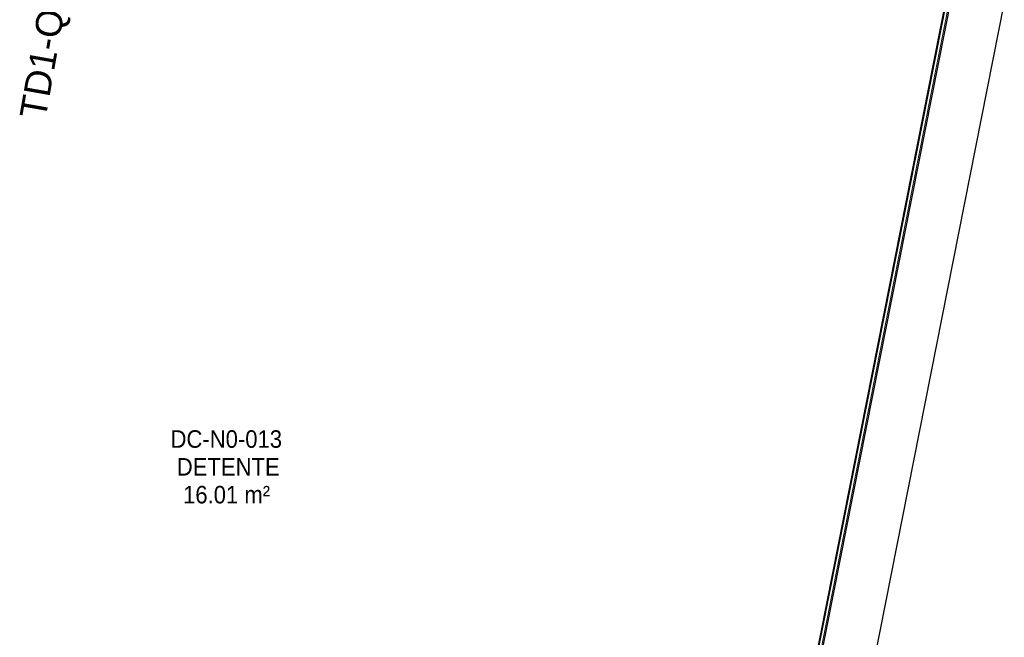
# Model space of a CAD drawing. Header units: millimetres. Extents: x -2845 to 74565, y -36590 to 13748.
# Tile 79 of 90: x 54780 to 57587, y -29229 to -27468. Entities that reach past the tile are written whole.
import ezdxf

# ---------------------------------------------------------------- set-up
doc = ezdxf.new("R2010")
doc.units = ezdxf.units.MM
for name, color, linetype, lineweight in [('A-FLOR-HRAL', 7, 'Continuous', 18), ('CABLE', 7, 'Continuous', 30), ('ESPACE', 7, 'Continuous', 30), ('I-WALL', 7, 'Continuous', 25)]:
    doc.layers.add(name, color=color, linetype=linetype, lineweight=lineweight)
doc.styles.add('Arial_2', font='arial.ttf', dxfattribs={"height": 75})
doc.styles.add('Arial_4', font='arial.ttf', dxfattribs={"width": 0.9, "height": 50})

# ---------------------------------------------------------------- blocks, each defined once
blk = doc.blocks.new('Garde-corps - Garde-corps-513303-2021_015_1111_DCE_1_50_N0 FINI_CFO_PCN')
at = {"layer": 'A-FLOR-HRAL'}
for p, q in [((3799.8, -27325.1), (3799.5, -27326.7)), ((3799.5, -27326.7), (4250, -27415.8)), ((3799.8, -27325.1), (3800.1, -27323.4)), ((3799.8, -27325.1), (4251.9, -27414.5)), ((3800.1, -27323.4), (3801.5, -27316.4)), ((3800.1, -27323.4), (4254, -27413.1)), ((3802.1, -27313.4), (3801.5, -27316.4)), ((3801.5, -27316.4), (4262.4, -27407.5)), ((4250, -27415.8), (3569.5, -30855.6)), ((4251.9, -27414.5), (3571.1, -30856)), ((4254, -27413.1), (3572.8, -30856.3)), ((4262.4, -27407.5), (3579.8, -30857.7)), ((4254, -27413.1), (4262.4, -27407.5)), ((3569.5, -30855.6), (3571.1, -30856)), ((3572.8, -30856.3), (3571.1, -30856)), ((3579.8, -30857.7), (3572.8, -30856.3)), ((3579.8, -30857.7), (3582.8, -30858.3))]:
    blk.add_line(p, q, dxfattribs=at)
for points, knots in [([(4250, -27415.8), (4250, -27415.8), (4250, -27415.8), (4250.2, -27415.7), (4250.4, -27415.6), (4250.6, -27415.4), (4250.7, -27415.3), (4250.9, -27415.2), (4251, -27415.1), (4251.2, -27415), (4251.3, -27414.9), (4251.5, -27414.8), (4251.6, -27414.7), (4251.8, -27414.6), (4251.9, -27414.6), (4251.9, -27414.5)], [0.1, 0.1, 0.1, 0.1, 0.2, 0.3, 0.4, 0.475, 0.55, 0.6, 0.65, 0.7, 0.75, 0.8, 0.85, 0.9, 1, 1, 1, 1]), ([(4262.4, -27407.5), (4262.4, -27407.5), (4262.4, -27407.5), (4262.6, -27407.4), (4262.8, -27407.2), (4263, -27407.1), (4263.2, -27407), (4263.4, -27406.8), (4263.7, -27406.6), (4264.1, -27406.4), (4264.3, -27406.2), (4264.6, -27406), (4265.1, -27405.7), (4265.6, -27405.4), (4265.9, -27405.2)], [0, 0, 0, 0, 0.166667, 0.25, 0.333333, 0.416667, 0.458333, 0.5, 0.583333, 0.666667, 0.708333, 0.75, 0.833333, 1, 1, 1, 1])]:
    blk.add_open_spline(points, degree=3, knots=knots, dxfattribs=at)
blk = doc.blocks.new('B02_ARC_rvt-1-2021_015_1111_DCE_1_50_N0 FINI_CFO_PCN')
at = {"layer": 'I-WALL'}
for p, q in [((4265.9, -27405.2), (3451.6, -31521.2)), ((3600.6, -31551.3), (4417.5, -27422))]:
    blk.add_line(p, q, dxfattribs=at)
at = {"layer": 'A-FLOR-HRAL', "lineweight": 18}
blk.add_blockref('Garde-corps - Garde-corps-513303-2021_015_1111_DCE_1_50_N0 FINI_CFO_PCN', (0, 0), dxfattribs=at)
blk = doc.blocks.new('B02_ELE_rvt-1-2021_015_1111_DCE_1_50_N0 FINI_CFO_PCN')
at = {"layer": 'CABLE', "lineweight": 9, "insert": (1610.1, -27741.3), "char_height": 75, "width": 821.73, "attachment_point": 1, "rotation": 80, "style": 'Arial_2'}
blk.add_mtext('TD1-Q20-BD1', dxfattribs=at)

msp = doc.modelspace()

# ---------------------------------------------------------------- block references
at = {"lineweight": 5}
for name in ['B02_ARC_rvt-1-2021_015_1111_DCE_1_50_N0 FINI_CFO_PCN', 'B02_ELE_rvt-1-2021_015_1111_DCE_1_50_N0 FINI_CFO_PCN']:
    msp.add_blockref(name, (53169.3, 0), dxfattribs=at)

# ---------------------------------------------------------------- texts
at = {"layer": 'ESPACE', "color": 8, "true_color": 0x808080, "char_height": 50, "attachment_point": 1, "style": 'Arial_4'}
for s, insert, width in [('DC-N0-013', (55210, -28638.6), 382.405), ('DETENTE', (55227.8, -28717.9), 342.721), ('16.01 m²', (55245.7, -28797.3), 299.43)]:
    msp.add_mtext(s, dxfattribs=dict(at, insert=insert, width=width))

doc.saveas('drawing.dxf')
